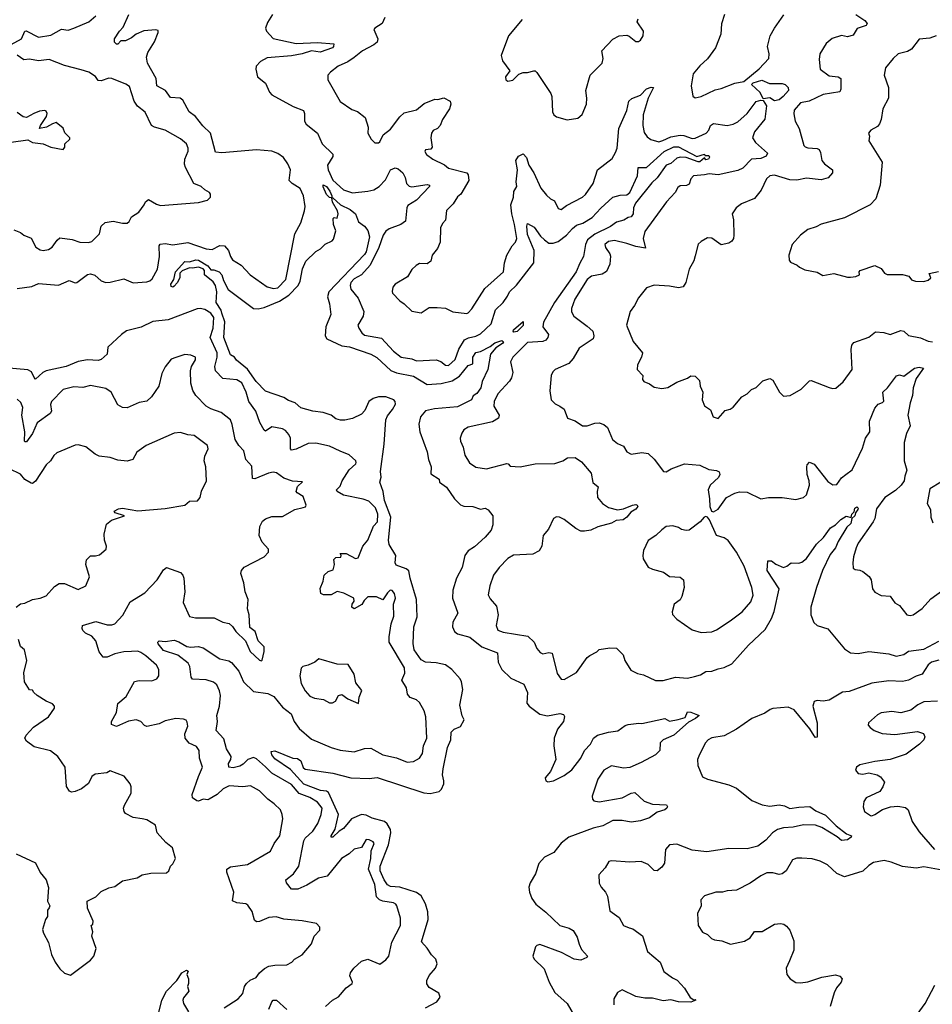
# Model space of a CAD drawing. Extents: x 2199565 to 2323334, y 894172 to 1018966.
# Tile 206 of 256: x 2258900 to 2264891, y 965359 to 971820. Entities that reach past the tile are written whole.
import ezdxf

# ---------------------------------------------------------------- set-up
doc = ezdxf.new("R2010")
doc.units = 0

msp = doc.modelspace()

# ---------------------------------------------------------------- linework, layer by layer
at = {"layer": '0CON10XD'}
for points in [[(2258884.7, 970055.3), (2258980.8, 970069.2), (2259025, 970087.9), (2259155, 970078.5), (2259225, 970108), (2259265, 970094.2), (2259275, 970096), (2259345, 970147.1), (2259365, 970153.2), (2259394.6, 970144.6), (2259435, 970105.5), (2259465, 970096.4), (2259495, 970096.7), (2259585, 970119.2), (2259645, 970093.1), (2259735, 970100.4), (2259755, 970106.7), (2259770.2, 970119.8), (2259805, 970184), (2259818.8, 970265), (2259815.7, 970335), (2259822.6, 970347.4), (2259855, 970352.3), (2259905, 970342.7), (2260005, 970356.9), (2260125, 970316.3), (2260163.1, 970313.1), (2260215, 970337.5), (2260245.4, 970335.4), (2260271.5, 970305), (2260283.3, 970265), (2260297.1, 970245), (2260355, 970210), (2260412.5, 970145), (2260525, 970067.3), (2260566.4, 970056.4), (2260595, 970060.2), (2260647.1, 970115), (2260707.7, 970415), (2260745, 970488), (2260770.5, 970565), (2260774.4, 970595), (2260764.5, 970665), (2260742.5, 970712.5), (2260688.9, 970745), (2260670.4, 970765), (2260677.2, 970835), (2260660.6, 970875), (2260631.2, 970915), (2260595, 970941.1), (2260555, 970957.2), (2260455, 970966.3), (2260227.2, 970947.2), (2260185, 970951.2), (2260153.1, 971075), (2260103.3, 971123.3), (2260053.8, 971185), (2260012.1, 971215), (2259971.9, 971291.9), (2259954.2, 971304.2), (2259890.5, 971310.5), (2259858.6, 971355), (2259801.4, 971385), (2259795.4, 971435), (2259740.2, 971535), (2259733.8, 971575), (2259741.8, 971605), (2259785.2, 971675), (2259810, 971735), (2259808.8, 971748.8), (2259795, 971754.4), (2259715, 971747.1), (2259665, 971724.6), (2259635, 971700.7), (2259595, 971681.9), (2259565, 971681.2), (2259545, 971660), (2259535, 971658.8), (2259522.7, 971672.7), (2259521.9, 971695), (2259556, 971744), (2259578.9, 971771.1), (2259617.7, 971855)], [(2260559.3, 971855), (2260528, 971802), (2260514.5, 971765), (2260520, 971745), (2260565, 971697.5), (2260716, 971664), (2260855, 971669.6), (2260962.5, 971662.5), (2260961.2, 971645), (2260953.3, 971635), (2260872.2, 971607.8), (2260815, 971616), (2260755, 971596.3), (2260685, 971582.5), (2260525, 971570), (2260482, 971545), (2260452, 971515), (2260450, 971495), (2260462.5, 971445), (2260515, 971402.5), (2260540.5, 971345), (2260555, 971327.1), (2260695, 971250.7), (2260763.6, 971223.6), (2260770.5, 971205), (2260770, 971155), (2260780, 971135), (2260854.5, 971075), (2260885, 971005.5), (2260955, 970938.2), (2260955, 970922.1), (2260920, 970865), (2260925, 970835.7), (2260955, 970767.4), (2261025, 970703), (2261085, 970683.1), (2261185, 970693.8), (2261225, 970704.6), (2261259.4, 970725), (2261301.8, 970768.2), (2261335, 970835.6), (2261365, 970848.9), (2261385, 970841.4), (2261415, 970815.7), (2261431.5, 970785), (2261439.4, 970745), (2261457, 970727), (2261475, 970722.7), (2261575, 970737.5), (2261590, 970735), (2261590, 970725), (2261505.8, 970635), (2261448.9, 970601.1), (2261441.8, 970585), (2261432.8, 970497.2), (2261403.1, 970476.9), (2261325, 970448.1), (2261305, 970431.9), (2261287.1, 970405), (2261258.8, 970325), (2261201.7, 970208.3), (2261145, 970145.3), (2261095, 970119.6), (2261073.3, 970095), (2261070, 970075), (2261075, 970052), (2261123.3, 969993.3), (2261160, 969905), (2261155.6, 969875), (2261120.8, 969815), (2261125.8, 969795), (2261146.7, 969765), (2261165, 969750.9), (2261275, 969729.3), (2261354.4, 969644.4), (2261405, 969605.3), (2261474.7, 969594.7), (2261505, 969580.5), (2261635, 969587.1), (2261665, 969576.4), (2261695, 969552.9), (2261715, 969550.9), (2261759.8, 969590.2), (2261782.8, 969657.2), (2261821.2, 969718.8), (2261846.8, 969733.2), (2261895, 969743.4), (2261925, 969759.3), (2261994.7, 969825), (2262023.1, 969915), (2262074.6, 969965), (2262102.7, 970005), (2262115.4, 970035), (2262161.2, 970078.8), (2262275.4, 970225), (2262278.4, 970305), (2262235, 970410.9), (2262229.5, 970465), (2262235, 970483.1), (2262277.6, 970457.6), (2262320.1, 970400.1), (2262346.5, 970376.5), (2262375, 970354.5), (2262402.8, 970352.8), (2262435.2, 970364.8), (2262490.7, 970405), (2262529.2, 970450.8), (2262555, 970471.6), (2262597.3, 970485), (2262657.9, 970522.1), (2262715.7, 970584.3), (2262795, 970655.4), (2262842, 970668), (2262885, 970671.2), (2262905, 970686.8), (2262955.3, 970795), (2262960.7, 970849.3), (2263015, 970850.5), (2263130, 970955), (2263195, 970984.8), (2263225, 970985.7), (2263345, 970921.5), (2263395, 970936.7), (2263398.3, 970928.3), (2263425, 970928), (2263427.9, 970917.9), (2263422.5, 970905), (2263405, 970900.8), (2263395, 970912.5), (2263365, 970887.5), (2263355, 970887.7), (2263275, 970915.3), (2263235, 970918.6), (2263215, 970911.1), (2263175, 970876.2), (2263145.2, 970864.8), (2263085, 970782.1), (2263051, 970749), (2262943.9, 970615), (2262930, 970585), (2262926.9, 970546.9), (2262915, 970525.7), (2262895, 970522.9), (2262865.2, 970504.8), (2262818.6, 970491.4), (2262778, 970462), (2262675, 970412.7), (2262627.8, 970375), (2262614.8, 970345), (2262601.5, 970265), (2262576.9, 970223.1), (2262554.1, 970165), (2262411.1, 969965), (2262339.5, 969835), (2262334.5, 969805), (2262371.4, 969755), (2262368.1, 969735), (2262353.3, 969716.7), (2262335, 969708.9), (2262235, 969701.8), (2262138.5, 969605), (2262122.7, 969575), (2262138.2, 969505), (2262129.8, 969470.2), (2262115, 969446.9), (2262038.9, 969365), (2262014.6, 969315)], [(2264389.2, 971855), (2264448.9, 971815), (2264464.4, 971795), (2264457.9, 971782.1), (2264397, 971763), (2264371.7, 971718.3), (2264335, 971708.1), (2264295, 971715.4), (2264233.3, 971696.7), (2264195.3, 971664.7), (2264152.9, 971597.1), (2264148.3, 971558.3), (2264155.8, 971495), (2264215, 971451.2), (2264274.3, 971444.3), (2264290, 971435), (2264290, 971365), (2264283.4, 971346.6), (2264175, 971328.8), (2264083.8, 971286.2), (2264026.2, 971275), (2263985, 971226.2), (2263981.7, 971201.7), (2263990, 971155), (2264017.1, 971105), (2264048, 970995), (2264056.7, 970985), (2264075, 970978.6), (2264135, 970974.3), (2264148.3, 970968.3), (2264157.8, 970947.8), (2264167.1, 970895), (2264183.9, 970873.9), (2264235.9, 970835.9), (2264235.8, 970814.2), (2264207, 970783), (2264161.7, 970768.3), (2264065, 970780.3), (2264003, 970767), (2263955, 970768.2), (2263855, 970799.4), (2263825, 970795.6), (2263801.9, 970775), (2263768.3, 970701.7), (2263724.4, 970645.6), (2263637.7, 970612.3), (2263603.6, 970586.4), (2263576.7, 970545), (2263585.8, 970505.8), (2263588, 970405), (2263585.8, 970385), (2263575, 970366.2), (2263555, 970352.5), (2263505, 970342.5), (2263445, 970386), (2263415, 970387.5), (2263373.3, 970365), (2263353.3, 970346.7), (2263335, 970270), (2263325, 970236.7), (2263295, 970183.3), (2263273.7, 970096.3), (2263255, 970068), (2263225, 970059.5), (2263165, 970071.5), (2263065, 970077.1), (2263015, 970060.8), (2262961.9, 969995), (2262936.4, 969943.6), (2262908.6, 969905), (2262884.4, 969815), (2262927.2, 969707.2), (2262988, 969635), (2262982.5, 969605), (2262956.2, 969555), (2262953.3, 969525), (2262990, 969485), (2262988.3, 969458.3), (2262997.5, 969445), (2263035, 969430), (2263065, 969408.8), (2263115, 969398.8), (2263155, 969406.2), (2263215, 969441.2), (2263285, 969467.5), (2263305, 969483.3), (2263335, 969481.2), (2263362.3, 969452.3), (2263367.5, 969415), (2263384, 969375), (2263380.8, 969325), (2263396.1, 969286.1), (2263435, 969260), (2263452.5, 969215), (2263485, 969202.5), (2263532.5, 969255), (2263565, 969263.3), (2263585, 969276.7), (2263640, 969345), (2263675, 969363.8), (2263705, 969393.8), (2263735, 969405.8), (2263779.1, 969450.9), (2263825, 969465.8), (2263845, 969453.8), (2263888.8, 969375), (2263915, 969350), (2263957.5, 969355), (2264031.2, 969395), (2264085, 969450), (2264095, 969453.3), (2264215, 969406.2), (2264235, 969400), (2264257.7, 969402.3), (2264306.4, 969443.6), (2264364.3, 969525), (2264358.9, 969655), (2264363.5, 969685), (2264375, 969702), (2264475, 969736.2), (2264518.8, 969771.2), (2264572.7, 969767.3), (2264615, 969754.4), (2264685, 969781.4)], [(2263526.9, 971855), (2263507, 971793), (2263502.5, 971725), (2263468.6, 971635), (2263416, 971564), (2263365, 971517.1), (2263320.8, 971465), (2263308.8, 971385), (2263318.3, 971318.3), (2263335, 971307.5), (2263375, 971316.2), (2263465, 971360.8), (2263505, 971368), (2263595, 971404), (2263655, 971413.6), (2263755, 971498.1), (2263817.9, 971565), (2263820.8, 971595), (2263809.6, 971645), (2263827.5, 971715), (2263854.5, 971765), (2263917.5, 971852.5)], [(2258820.8, 971645), (2258911.8, 971695), (2258935, 971744), (2258942.2, 971747.8), (2259025, 971706.1), (2259105, 971719.5), (2259175, 971757.1), (2259217.9, 971752.1), (2259255, 971764.2), (2259353.4, 971806.6), (2259400, 971845)], [(2261297.5, 971835), (2261280.6, 971795), (2261231.4, 971765), (2261225.6, 971755), (2261250.9, 971695), (2261247.3, 971672.7), (2261225.9, 971654.1), (2261151.4, 971615), (2261095, 971571.4), (2261055, 971543.1), (2260991.2, 971515), (2260940, 971475), (2260923.8, 971455), (2260923.8, 971425), (2261003.4, 971283.4), (2261080.5, 971230.5), (2261118.7, 971218.7), (2261168.6, 971178.6), (2261188.8, 971115), (2261186.7, 971075), (2261207.5, 971035), (2261231.7, 971011.7), (2261255, 971011.9), (2261265, 971018), (2261286.5, 971063.5), (2261335, 971101.4), (2261395, 971182.9), (2261425, 971208.5), (2261505, 971228.9), (2261555, 971270.4), (2261625, 971297.5), (2261645, 971296), (2261685, 971307.8), (2261726, 971285), (2261730, 971265), (2261721.9, 971235), (2261676, 971165), (2261660.8, 971125), (2261643.6, 971106.4), (2261615, 971092.5), (2261603.3, 971075), (2261600, 971045), (2261607.3, 970982.7), (2261600, 970970), (2261564, 970965), (2261559.2, 970955), (2261571.2, 970935), (2261612.5, 970905), (2261688.2, 970868.2), (2261715, 970846.5), (2261836, 970815), (2261845, 970802.5), (2261848.1, 970765), (2261795.6, 970675), (2261775, 970658.1), (2261745, 970611.2), (2261702.3, 970567.7), (2261696, 970505), (2261675, 970483.3), (2261662.2, 970455), (2261660.7, 970359.3), (2261642.1, 970317.9), (2261607.1, 970275), (2261600, 970235), (2261575, 970218.9), (2261525, 970220), (2261502.7, 970207.3), (2261475, 970180), (2261446.9, 970133.1), (2261364.2, 970085), (2261350, 970065), (2261346.1, 970036.1), (2261346.7, 970025), (2261395, 969976.2), (2261425, 969955.8), (2261475, 969907.5), (2261535, 969895.6), (2261589.5, 969930.5), (2261641.2, 969931.2), (2261695, 969926), (2261742.8, 969902.8), (2261835, 969892.5), (2261845, 969896.7), (2261867.6, 969922.4), (2261954.4, 970055), (2262076.4, 970165), (2262082, 970225), (2262098.5, 970275), (2262133.9, 970336.1), (2262155, 970359.2), (2262164.5, 970385), (2262149.6, 970475), (2262130.8, 970545), (2262124, 970605), (2262142.2, 970655), (2262145, 970692.5), (2262163.5, 970725), (2262160.3, 970755), (2262167.3, 970835), (2262157.8, 970895), (2262175, 970924), (2262205, 970940), (2262227.1, 970915), (2262242.2, 970865), (2262276.2, 970815), (2262321.1, 970715), (2262359.1, 970669.1), (2262385, 970644.2), (2262411.4, 970631.4), (2262435, 970581.2), (2262454.1, 970574.1), (2262489.1, 970600.9), (2262594.2, 970655), (2262615, 970673.1), (2262664.5, 970745), (2262693.1, 970835), (2262789.8, 970910.2), (2262812.4, 970947.6), (2262822.3, 970977.7), (2262832.5, 971105), (2262886.2, 971225), (2262898.9, 971285), (2262917.8, 971302.2), (2262975, 971325.6), (2263015, 971366.4), (2263045, 971377.3), (2263061.2, 971375), (2263025.5, 971305), (2262993.7, 971196.3), (2262991.9, 971125), (2263000.7, 971080.7), (2263020.3, 971050.3), (2263043.5, 971033.5), (2263095, 971019.6), (2263123.2, 971026.8), (2263175, 971050.8), (2263235, 971062.9), (2263260.7, 971060.7), (2263315, 971040.6), (2263335, 971043.1), (2263406.5, 971075), (2263424.5, 971095), (2263435.5, 971125), (2263455, 971139.6), (2263545, 971125.3), (2263585, 971133.4), (2263615, 971150), (2263675, 971203.8), (2263735, 971282.4), (2263765, 971291.9), (2263780.5, 971290.5), (2263802, 971255), (2263792.2, 971167.8), (2263723.2, 971085), (2263710.8, 971045), (2263730, 971015), (2263809.2, 970945), (2263801.4, 970925), (2263765, 970909), (2263704.3, 970905), (2263647.5, 970845), (2263615, 970830), (2263485, 970801.5), (2263427.5, 970807.5), (2263395, 970802), (2263323.8, 970795), (2263307.1, 970775), (2263295, 970740), (2263278.1, 970731.9), (2263235, 970730), (2263220.9, 970719.1), (2263202.5, 970685), (2263145.3, 970624.7), (2263005, 970429.4), (2262994.1, 970385), (2263009.4, 970320.6), (2262945, 970331.1), (2262885, 970352.1), (2262805, 970370), (2262766.7, 970365), (2262742.5, 970345), (2262746, 970325), (2262774.5, 970284.5), (2262778.7, 970268.7), (2262773.3, 970215), (2262753.4, 970166.6), (2262725, 970149.5), (2262655, 970137.7), (2262626.5, 970115), (2262545.4, 969985), (2262522.5, 969925), (2262522, 969902), (2262537.1, 969875), (2262625, 969808.9), (2262661.9, 969775), (2262668.6, 969745), (2262666, 969725), (2262572, 969665), (2262534, 969596), (2262505, 969564.5), (2262416.2, 969523.8), (2262400.3, 969509.7), (2262390, 969485), (2262380, 969385), (2262388.8, 969325), (2262415, 969299.2), (2262446.7, 969285), (2262473.9, 969263.9), (2262496.7, 969205), (2262547.9, 969187.9), (2262595, 969154.2), (2262625, 969154.3), (2262675, 969173.1), (2262705, 969174.3), (2262735, 969164), (2262758, 969145), (2262791.2, 969065), (2262825, 969040), (2262865, 969022.5), (2262885, 968983.3), (2262915, 968968.8), (2262985, 968980), (2263025, 968972.5), (2263065.3, 968935.3), (2263127.5, 968855), (2263145, 968852), (2263177.3, 968872.7), (2263264.1, 968905.9)], [(2262197.9, 971822.1), (2262110, 971715), (2262060, 971585), (2262069.3, 971549.3), (2262117.5, 971485), (2262090, 971445), (2262092.5, 971425), (2262105, 971417.5), (2262137, 971423), (2262177, 971463), (2262205, 971473.3), (2262235, 971473.8), (2262275, 971484), (2262285, 971483.8), (2262294.2, 971474.2), (2262388, 971335), (2262394.2, 971315), (2262398, 971215), (2262406.1, 971196.1), (2262425, 971183.3), (2262495, 971162.5), (2262565, 971173.8), (2262592.7, 971197.3), (2262621.2, 971265), (2262624.2, 971305), (2262617.1, 971355), (2262644.3, 971455), (2262723.5, 971535), (2262730, 971565), (2262721.9, 971615), (2262795, 971691.4), (2262835, 971714.2), (2262885, 971718.8), (2262902.3, 971712.3), (2262945, 971678), (2262962.7, 971677.3), (2262975, 971686), (2262992.5, 971715), (2262996, 971745), (2262953.3, 971805), (2262961.2, 971825)], [(2264916.9, 971713.1), (2264875, 971697.8), (2264805, 971692), (2264755, 971626.7), (2264727.8, 971612.2), (2264668, 971595), (2264635, 971566), (2264584.2, 971505), (2264574.2, 971455), (2264604, 971375), (2264603.3, 971305), (2264565.9, 971234.1), (2264555.8, 971165), (2264545, 971136.7), (2264530.5, 971119.5), (2264487.5, 971095), (2264473.3, 971075), (2264478, 971055), (2264474.1, 971024.1), (2264561.4, 970885), (2264548.1, 970735), (2264520.8, 970645), (2264484.2, 970605.8), (2264315, 970520.8), (2264161.2, 970478.8), (2264129.7, 970460.3), (2264075, 970443.8), (2264026, 970405), (2263972, 970345), (2263949.2, 970275), (2263951.2, 970241.2), (2263959.5, 970229.5), (2264005, 970210), (2264020, 970195), (2264055, 970177.5), (2264135, 970163.3), (2264171.7, 970141.7), (2264245, 970153.8), (2264335, 970131.2), (2264355, 970131.2), (2264390, 970135), (2264412.5, 970145), (2264410, 970165), (2264417.5, 970175), (2264515, 970206.2), (2264555, 970187.5), (2264577, 970157), (2264595, 970147.5), (2264695, 970147.5), (2264737, 970137), (2264753.9, 970113.9), (2264780, 970105), (2264835, 970101.2), (2264865, 970110), (2264882.5, 970125), (2264870, 970155), (2264932.3, 970167.7)], [(2258861.7, 970441.7), (2258905, 970423.8), (2258926.7, 970405), (2258975.7, 970385.7), (2259007.3, 970327.3), (2259035, 970310), (2259055, 970306.5), (2259088.8, 970311.2), (2259113.4, 970326.6), (2259145.7, 970374.3), (2259165, 970389.2), (2259245, 970378.1), (2259295, 970360), (2259352.7, 970357.3), (2259375, 970364), (2259423.3, 970415), (2259436.2, 970465), (2259461.2, 970488.8), (2259515, 970498), (2259575, 970485.8), (2259605, 970485.8), (2259619.2, 970495), (2259635, 970525.8), (2259682.6, 970557.4), (2259717.1, 970605), (2259725.8, 970624.2), (2259745, 970640), (2259798.8, 970608.8), (2259825, 970600.8), (2260075, 970620), (2260132.5, 970635), (2260152.5, 970655), (2260152.5, 970675), (2260146.4, 970686.4), (2260115, 970702.5), (2260092.5, 970725), (2260044.2, 970744.2), (2259989.1, 970849.1), (2259982.8, 970872.8), (2259984.4, 970905), (2260006.8, 970956.8), (2260006.6, 970976.6), (2259994.5, 971004.5), (2259955, 971037.5), (2259855, 971095.6), (2259784.5, 971114.5), (2259766.5, 971126.5), (2259725, 971213.8), (2259673.1, 971253.1), (2259651.9, 971285), (2259621.2, 971381.2), (2259596.8, 971396.8), (2259504.3, 971434.3), (2259485, 971436.9), (2259435, 971418.6), (2259415, 971420), (2259398.3, 971448.3), (2259355, 971475.7), (2259305, 971491.4), (2259195, 971518.9), (2259095, 971559.3), (2259025, 971549.2), (2258965, 971560), (2258927.1, 971557.1), (2258885, 971586.7)], [(2263855, 971288.6), (2263825, 971306.2), (2263780.7, 971300.7), (2263761.2, 971341.2), (2263705.3, 971395), (2263715.6, 971405), (2263772.3, 971422.3), (2263822.3, 971402.3), (2263905, 971402), (2263925, 971394.2), (2263945.5, 971375), (2263947.1, 971355), (2263913.1, 971315), (2263885, 971293.3), (2263855, 971288.6)], [(2258845, 971017.1), (2258955, 971032.5), (2258983.9, 971013.9), (2259055, 971005.7), (2259105, 970983.3), (2259185, 970967.5), (2259197, 970983), (2259197.5, 971005), (2259230, 971035), (2259230, 971045), (2259197.5, 971077.5), (2259185, 971107.5), (2259140, 971145), (2259115, 971137.5), (2259075.8, 971114.2), (2259030, 971105), (2259036.2, 971125), (2259076.9, 971185), (2259081.4, 971205), (2259075, 971218.8), (2259065, 971224), (2259031.2, 971218.8), (2258992.5, 971205), (2258945, 971178), (2258922.3, 971182.3), (2258885, 971210)], [(2260950, 970650), (2260945, 970650), (2260933.3, 970653.3), (2260913.9, 970673.9), (2260892.7, 970722.7), (2260893.6, 970736.4), (2260913.8, 970725), (2260935.4, 970695), (2260950, 970665), (2260950, 970650)], [(2261565, 965335.6), (2261638, 965375), (2261660, 965405), (2261651.7, 965431.7), (2261589.5, 965469.5), (2261572.3, 965492.3), (2261573.8, 965515), (2261587.5, 965547.5), (2261630, 965595), (2261641.2, 965625), (2261632, 965655), (2261603, 965683), (2261575, 965727.1), (2261538.5, 965768.5), (2261581.7, 965915), (2261580.5, 965965), (2261565, 966018.6), (2261535, 966071.1), (2261505, 966093.1), (2261395, 966127.5), (2261335, 966132.5), (2261315, 966142), (2261292.1, 966175), (2261265.9, 966235), (2261265.8, 966265.8), (2261321.9, 966405), (2261337.5, 966485), (2261334.6, 966505), (2261313, 966543), (2261295, 966558.5), (2261215, 966579.8), (2261175, 966599.2), (2261145, 966604), (2261079.6, 966575), (2261025, 966512), (2260998.1, 966495), (2260955, 966455.8), (2260944.3, 966455), (2260944.5, 966465), (2260972.3, 966507.7), (2260993.8, 966605), (2260928.1, 966748.1), (2260915, 966757.5), (2260875, 966762.7), (2260765, 966802.3), (2260678.9, 966898.9), (2260575, 966970), (2260555.8, 966995), (2260552.3, 967017.7), (2260575, 967022), (2260694.2, 966974.2), (2260725, 966972.2), (2260745, 966955.7), (2260762.1, 966912.1), (2260775, 966902.1), (2260955, 966874.7), (2261075, 966844.8), (2261195, 966840.6), (2261246.6, 966846.6), (2261554.5, 966745.5), (2261595, 966741.1), (2261655, 966755.6), (2261670.2, 966769.8), (2261683.9, 966806.1), (2261685.4, 966825), (2261675.4, 966865), (2261679.7, 966905), (2261707.7, 967045), (2261730.6, 967095), (2261733.1, 967145), (2261752, 967165), (2261795, 967181.2), (2261818, 967225), (2261805, 967252.5), (2261788.9, 967321.1), (2261808.6, 967425), (2261801.1, 967475), (2261791.1, 967495), (2261736.9, 967556.9), (2261695, 967585.5), (2261635, 967599.2), (2261565, 967604), (2261535, 967619.1), (2261489.4, 967685), (2261483.4, 967726.6), (2261488.1, 967835), (2261509.2, 967900.8), (2261506, 968015), (2261463.1, 968155), (2261454.1, 968204.1), (2261437.3, 968217.3), (2261371.1, 968241.1), (2261365.4, 968255), (2261369.1, 968305), (2261325.6, 968375.6), (2261322.5, 968405), (2261336.9, 968555), (2261295, 968665.5), (2261285.8, 968725), (2261264.2, 968785), (2261272.5, 968817.5), (2261269, 968855), (2261292.6, 969035), (2261304.5, 969194.5), (2261315, 969220.3), (2261347.1, 969262.9), (2261366.9, 969296.9), (2261365.4, 969315), (2261357.1, 969325), (2261305, 969346.1), (2261255, 969345.8), (2261221.9, 969335), (2261192.7, 969315), (2261166, 969255), (2261145, 969232.3), (2261085, 969203.8), (2261035, 969191.9), (2261007, 969193), (2260975, 969201.4), (2260945, 969225.7), (2260892.6, 969242.6), (2260825, 969251.4), (2260745, 969272.9), (2260708, 969305), (2260665, 969321.5), (2260635, 969340.9), (2260515, 969382.6), (2260451.7, 969445), (2260395.8, 969525.8), (2260323.8, 969585), (2260310, 969605), (2260285, 969621.2), (2260241.1, 969735), (2260246.4, 969836.4), (2260226.9, 969895), (2260223.8, 969913.8), (2260190.6, 969965), (2260194.1, 970035), (2260186.6, 970076.6), (2260169.8, 970099.8), (2260114.2, 970145), (2260113.3, 970175), (2260105, 970186.2), (2260075, 970195.7), (2260035, 970188.6), (2260015, 970191.4), (2259968.1, 970171.9), (2259952.7, 970157.3), (2259952.7, 970125), (2259935, 970092.5), (2259915, 970070.6), (2259905, 970065.7), (2259895, 970070), (2259892.9, 970085), (2259912.2, 970115), (2259922.9, 970165), (2259985, 970234), (2260015, 970231.4), (2260056, 970244), (2260075, 970242.2), (2260136.5, 970205), (2260155, 970177.5), (2260175, 970178.6), (2260210, 970165), (2260228.2, 970145), (2260237.9, 970107.9), (2260268.6, 970048.6), (2260435, 969924.2), (2260465, 969922.2), (2260505, 969930.9), (2260605, 969973.1), (2260667.2, 970012.8), (2260729.3, 970075), (2260741.4, 970105), (2260756.9, 970185), (2260779.4, 970235), (2260845, 970299.2), (2260875, 970315.8), (2260905, 970346.2), (2260951.2, 970368.8), (2260960, 970380), (2260976, 970435), (2260961.4, 970475), (2260957.5, 970515), (2260965, 970522.5), (2260985, 970517.5), (2260990, 970545), (2260987.5, 970565), (2260953.6, 970623.6), (2260950, 970650), (2260955, 970650), (2261005.8, 970605.8), (2261068.8, 970575), (2261105.5, 970545.5), (2261124.4, 970494.4), (2261165, 970466), (2261185, 970437.5), (2261196.1, 970395), (2261175, 970296.2), (2261165, 970279.4), (2260929.5, 970035), (2260921.7, 970001.7), (2260934.4, 969954.4), (2260942.5, 969885), (2260910, 969805), (2260906.7, 969745), (2260915.8, 969725), (2261015, 969678.8), (2261065, 969673.4), (2261205, 969624.6), (2261245, 969602.3), (2261337.6, 969517.6), (2261375, 969503), (2261485, 969481.5), (2261575, 969426.6), (2261667.3, 969432.7), (2261740.4, 969449.6), (2261788.3, 969481.7), (2261845, 969551.2), (2261875, 969562.5), (2261876, 969605), (2261895, 969636.2), (2261925, 969643.3), (2261988.8, 969675), (2262019.5, 969700.5), (2262065, 969715.7), (2262075.6, 969705.6), (2262070, 969695), (2262025, 969666.9), (2261991.4, 969625), (2261973.3, 969525), (2261936.2, 969445), (2261926.7, 969405), (2261902, 969368), (2261877.6, 969352.4), (2261865.4, 969325), (2261775, 969279.4), (2261623.6, 969266.4), (2261565, 969253.9), (2261532.3, 969215), (2261521.2, 969165), (2261526.5, 969116.5), (2261575.6, 968985), (2261584.4, 968935), (2261602.2, 968885), (2261600, 968840), (2261653.3, 968805), (2261656.7, 968785), (2261702.4, 968752.4), (2261754.8, 968674.8), (2261795, 968635.6), (2261815, 968627.8), (2261875, 968625.7), (2261925, 968608.6), (2261955, 968614.2), (2261975, 968604.4), (2262006.2, 968565), (2262006.2, 968505), (2261995, 968470), (2261956, 968424), (2261885, 968361.5), (2261844.3, 968335), (2261821.8, 968305), (2261806.1, 968225), (2261767.9, 968155), (2261742.9, 968077.1), (2261740.9, 968025), (2261776.9, 967925), (2261743.9, 967866.1), (2261740.5, 967835), (2261755.4, 967805.4), (2261775, 967790.5), (2261855, 967768), (2261935, 967704.2), (2262037.5, 967665), (2262042.3, 967605), (2262065, 967555.4), (2262125, 967498.7), (2262210, 967460), (2262234.6, 967405), (2262229.3, 967335), (2262244.6, 967315), (2262315, 967262.9), (2262365, 967252.1), (2262447.1, 967267.1), (2262469.7, 967259.7), (2262477.7, 967247.7), (2262470, 967215), (2262431.2, 967165), (2262408.2, 967105), (2262406.9, 967055), (2262420, 966965), (2262383.8, 966886.2), (2262350, 966845), (2262354.4, 966824.4), (2262367.7, 966817.7), (2262405, 966825.7), (2262475, 966859.4), (2262525, 966898.1), (2262583.1, 966975), (2262608.4, 967025), (2262648.3, 967065), (2262667, 967105), (2262694.4, 967125.6), (2262765, 967145.5), (2262826.1, 967153.9), (2262875, 967188.1), (2262894.2, 967194.2), (2262965, 967203.8), (2262985, 967201.2), (2263135, 967234), (2263166, 967216), (2263223.2, 967226.8), (2263269.4, 967240.6), (2263285, 967277.5), (2263305, 967276.2), (2263360, 967255), (2263337.5, 967235), (2263289.8, 967210.2), (2263195, 967124.6), (2263125, 967094.3), (2263105.6, 967074.4), (2263102, 967025), (2263074, 966995), (2262980.8, 966945), (2262905, 966912.9), (2262865, 966909.2), (2262785, 966922.8), (2262735.5, 966895), (2262694.7, 966835.3), (2262659.1, 966725), (2262660.6, 966705), (2262669.2, 966695), (2262705, 966688.5), (2262855, 966713.6), (2262915, 966744), (2262937.7, 966747.7), (2263000.8, 966690.8), (2263055, 966671.2), (2263147, 966667), (2263153.3, 966655), (2263148.8, 966645)], [(2261005, 968988.6), (2260935, 969020.9), (2260845, 969040.4), (2260795, 969038.5), (2260715, 969002), (2260685, 968996), (2260677.5, 969005), (2260679.1, 969075), (2260668, 969098), (2260644.3, 969125), (2260624.7, 969134.7), (2260555, 969149.2), (2260515, 969120.8), (2260505, 969126.2), (2260477.6, 969177.6), (2260450.8, 969250.8), (2260404.5, 969315), (2260388.2, 969375), (2260357.8, 969437.8), (2260325, 969457.7), (2260233.3, 969465), (2260185.5, 969515), (2260180.8, 969545), (2260195.7, 969605), (2260195.7, 969635), (2260151.4, 969735), (2260169.8, 969795), (2260174.7, 969865), (2260155, 969893.9), (2260115, 969917.9), (2260085.3, 969925.3), (2260065, 969921.8), (2259875, 969850.5), (2259775, 969840), (2259697, 969803), (2259601.7, 969778.3), (2259568.8, 969755), (2259479.8, 969670.2), (2259474.2, 969625), (2259435, 969590.6), (2259414.6, 969584.6), (2259345, 969587.5), (2259285, 969577.1), (2259205, 969544.2), (2259074.8, 969515.2), (2259052.5, 969505), (2259005, 969462), (2258995, 969471.2), (2258978.6, 969508.6), (2258955, 969522.3), (2258805, 969535.4)], [(2262145, 969768.8), (2262140, 969775), (2262143.1, 969785), (2262205, 969840), (2262205, 969814), (2262165, 969774.6), (2262145, 969768.8)], [(2264685, 969781.4), (2264705, 969775.8), (2264735, 969747.5), (2264812.7, 969732.7), (2264865, 969710), (2264893, 969707)], [(2259634.5, 967674.5), (2259585, 967671.5), (2259525, 967658.2), (2259475, 967636.4), (2259447.5, 967637.5), (2259421.2, 967671.2), (2259399.4, 967745), (2259375, 967774.3), (2259332.5, 967795), (2259315, 967812.5), (2259310, 967825), (2259313.3, 967845), (2259400.2, 967869.8), (2259475, 967848.1), (2259505, 967848.6), (2259525, 967855.6), (2259578.3, 967911.7), (2259625, 968000), (2259721.2, 968058.8), (2259802, 968145), (2259845, 968209.2), (2259865, 968224.2), (2259955, 968193.1), (2259971.1, 968175), (2259977.8, 968155), (2259985.3, 968065), (2259973.8, 967995), (2260014.1, 967904.1), (2260055, 967894.4), (2260176.7, 967895), (2260235, 967866.2), (2260275, 967857.1), (2260298.3, 967838.3), (2260320, 967805), (2260382.2, 967745), (2260414.1, 967674.1), (2260475, 967616.7), (2260487.5, 967612.5), (2260493, 967617), (2260505.6, 967675), (2260505.6, 967705), (2260465, 967743.8), (2260445.4, 967805.4), (2260412, 967832), (2260407.1, 967915), (2260396, 967955), (2260399.4, 968015), (2260380.5, 968065), (2260371.5, 968125), (2260351.1, 968185), (2260356.5, 968205), (2260373, 968227), (2260506.2, 968295), (2260533.8, 968325), (2260533.8, 968345), (2260492, 968392), (2260473.3, 968435), (2260477.1, 968495), (2260495, 968529.2), (2260515, 968545.6), (2260555, 968560.6), (2260625, 968559.4), (2260706.2, 968606.2), (2260761.7, 968618.3), (2260775.8, 968624.2), (2260781.2, 968635), (2260762.2, 968692.2), (2260721.2, 968715), (2260716, 968725), (2260724.2, 968755.8), (2260756.4, 968786.4), (2260691.2, 968791.2), (2260635, 968810.8), (2260585.8, 968845.8), (2260565, 968850.8), (2260534, 968845), (2260445, 968806.9), (2260428.3, 968808.3), (2260425, 968890), (2260385, 968934), (2260371.5, 968991.5), (2260339.4, 969025), (2260314.6, 969065), (2260295.7, 969164.3), (2260284, 969194), (2260222.5, 969242.5), (2260155, 969267.3), (2260124.7, 969284.7), (2260057.5, 969355), (2260036.4, 969386.4), (2260023.1, 969435), (2260021.4, 969515), (2260029.2, 969545), (2260055, 969587.5), (2260053.8, 969605), (2260025, 969619.2), (2259985, 969622), (2259925, 969603.3), (2259895, 969593.3), (2259855, 969542.5), (2259832.7, 969497.3), (2259812.9, 969415), (2259766, 969345), (2259735, 969317.5), (2259685, 969308.1), (2259605, 969271.9), (2259575, 969274.2), (2259545, 969292.5), (2259500.8, 969375), (2259465, 969399.2), (2259365, 969420), (2259315, 969407.5), (2259255, 969410), (2259186.8, 969393.2), (2259108.6, 969315), (2259102.2, 969295), (2259108.3, 969251.7), (2259100.8, 969235), (2259015.5, 969175), (2258985.2, 969104.8), (2258945, 969050.8), (2258935, 969050), (2258933.1, 969055), (2258935.3, 969115), (2258914.2, 969225), (2258920.3, 969275), (2258908.9, 969308.9), (2258885, 969330.5)], [(2263264.1, 968905.9), (2263365, 968896.9), (2263425, 968869.1), (2263475, 968862.2), (2263492.1, 968852.1), (2263495.8, 968835), (2263487.1, 968815), (2263432, 968765), (2263418.8, 968735), (2263429.2, 968675), (2263430, 968625), (2263442.5, 968595), (2263455, 968590), (2263485, 968607.5), (2263541.2, 968685), (2263595, 968712.5), (2263625, 968720.8), (2263675, 968719.4), (2263765, 968676.5), (2263815, 968685.6), (2263905, 968684.2), (2263995, 968671.4), (2264045.9, 968684.1), (2264065, 968702.5), (2264084.5, 968765), (2264083, 968793), (2264070, 968835), (2264067.5, 968885), (2264070.3, 968899.7), (2264085, 968916), (2264115, 968904), (2264205, 968790), (2264237.9, 968767.9), (2264265, 968769.4), (2264295, 968814.3), (2264323.8, 968836.2), (2264365, 968866), (2264432.4, 969007.6), (2264453.5, 969075), (2264480.6, 969115), (2264479.5, 969185), (2264515, 969270), (2264535, 969296.7), (2264565, 969308.8), (2264572.5, 969317.5), (2264565.6, 969375), (2264596.7, 969405), (2264657.1, 969482.9), (2264675, 969490), (2264705, 969480.8), (2264775, 969533.4), (2264805, 969538.8), (2264833.6, 969533.6), (2264784.7, 969465), (2264764.6, 969404.6), (2264761.1, 969355), (2264745.4, 969305), (2264731.5, 969225), (2264745.6, 969155), (2264720.8, 969105), (2264706.5, 969045), (2264706.7, 968925), (2264724.6, 968865), (2264710.8, 968825), (2264705.7, 968795), (2264686, 968765), (2264648.8, 968731.2), (2264579.2, 968685), (2264525, 968610), (2264513.6, 968546.4), (2264503.1, 968525), (2264405, 968383.8), (2264391.4, 968355), (2264374.2, 968295), (2264368.8, 968255), (2264371.7, 968221.7), (2264385, 968212.5), (2264415, 968208.8), (2264435, 968198.8), (2264475.9, 968165.9), (2264488.8, 968145), (2264498.8, 968085), (2264514.2, 968064.2), (2264555, 968042), (2264615, 968036.7), (2264644.3, 967994.3), (2264675.7, 967975.7), (2264723.3, 967915), (2264745, 967910), (2264766.2, 967915), (2264825, 967955.7), (2264881.1, 968018.9), (2264975, 968087.1)], [(2262014.6, 969315), (2262013.5, 969285), (2262046.9, 969225), (2262044, 969205), (2262005, 969181.1), (2261845, 969145.8), (2261815, 969128.8), (2261802.7, 969107.3), (2261792.5, 969075), (2261794.2, 969055), (2261811.4, 969015), (2261821.8, 968961.8), (2261852.5, 968912.5), (2261894.6, 968884.6), (2261965, 968872.8), (2262097.5, 968907.5), (2262106.2, 968906.2), (2262120.7, 968890.7), (2262185, 968885.6), (2262285, 968905.3), (2262413, 968907), (2262465, 968924.4), (2262495.8, 968944.2), (2262547.3, 968947.3), (2262588.9, 968918.9), (2262650.8, 968845), (2262663, 968783), (2262696.7, 968755), (2262690.5, 968725), (2262693.6, 968685), (2262726.5, 968645), (2262765, 968618.5), (2262824.1, 968604.1), (2262865, 968609.3), (2262922.5, 968635), (2262945, 968637.7), (2262953.8, 968635), (2262957.8, 968625), (2262945, 968607.5), (2262912.2, 968587.8), (2262885.4, 968555), (2262862.3, 968537.7), (2262816.1, 968533.9), (2262785, 968517.1), (2262695, 968491.2), (2262650.5, 968469.5), (2262607.3, 968462.7), (2262585, 968464.2), (2262550.7, 968480.7), (2262475, 968540), (2262445, 968556.2), (2262425, 968556.7), (2262405, 968546.7), (2262372.3, 968477.7), (2262336.2, 968435), (2262328.2, 968365), (2262310.8, 968335), (2262268, 968312), (2262143.1, 968306.9), (2262105, 968284), (2262048, 968225), (2262010.8, 968175), (2261987.5, 968105), (2261976, 968045), (2261988.7, 968018.7), (2262031.5, 967971.5), (2262042.2, 967915), (2262029.2, 967845), (2262038.8, 967815), (2262075, 967801.1), (2262235.3, 967775.3), (2262277.5, 967735), (2262295, 967693.3), (2262317, 967667), (2262335, 967658), (2262375, 967666.7), (2262395, 967662.5), (2262429.5, 967529.5), (2262455, 967493.3), (2262475, 967490), (2262555, 967536), (2262625, 967633.8), (2262642.7, 967647.3), (2262688.8, 967671.2), (2262705, 967686.2), (2262775, 967698.8), (2262817.5, 967695), (2262862.5, 967652.5), (2262872.9, 967615), (2262912, 967552), (2262955, 967529.2), (2262995, 967521.2), (2263075, 967484.2), (2263125, 967482.9), (2263205, 967505.8), (2263285, 967500), (2263329.4, 967510.6), (2263369.7, 967520.3), (2263405, 967542), (2263445, 967544.3), (2263485, 967560.6), (2263525, 967568.1), (2263575, 967593.3), (2263684.3, 967715), (2263795, 967819.2), (2263835, 967890.8), (2263852.8, 967937.2), (2263885.6, 968085), (2263806.5, 968205), (2263811.7, 968268.3), (2263835, 968270), (2263865, 968246), (2263915, 968226), (2263937, 968233), (2263965, 968256), (2264015, 968254), (2264035, 968260), (2264065, 968284.6), (2264131.7, 968378.3), (2264177.4, 968422.6), (2264222.5, 968485), (2264255, 968504.2), (2264289.8, 968540.2), (2264325, 968561.4), (2264357.5, 968552.5), (2264364, 968575), (2264378.8, 968591.2), (2264382.2, 968615), (2264395, 968622.5), (2264404, 968615), (2264402.9, 968605), (2264386, 968585), (2264382, 968565), (2264362.5, 968547.5), (2264357.1, 968515), (2264331.1, 968488.9), (2264274.2, 968395.8), (2264255.7, 968354.3), (2264220.3, 968309.7), (2264171.1, 968205), (2264130.4, 968095), (2264094.4, 967964.4), (2264092.9, 967915), (2264114.3, 967865), (2264135.5, 967845.5), (2264205, 967822.9), (2264315, 967691.4), (2264355, 967664.5), (2264405, 967660), (2264475, 967674.4), (2264605, 967658.6), (2264655, 967642.7), (2264704.3, 967655), (2264735, 967675.6), (2264835, 967689.6), (2264935, 967742.2)], [(2258877.5, 967965), (2258905, 967986), (2258935, 967990.8), (2258985, 968016), (2259035, 968024), (2259075, 968039.2), (2259129.1, 968100.9), (2259160.7, 968119.3), (2259195, 968120), (2259285, 968080), (2259334.2, 968105.8), (2259358.6, 968165), (2259334.2, 968245), (2259338, 968275), (2259365, 968302), (2259398.3, 968301.7), (2259425, 968308.8), (2259468.8, 968345), (2259471.2, 968365), (2259456.9, 968405), (2259455.6, 968445), (2259470.7, 968509.3), (2259503.4, 968536.6), (2259587.5, 968565), (2259526.2, 968585), (2259521.2, 968595), (2259549.4, 968610.6), (2259575.5, 968615.5), (2259675, 968597.1), (2259855, 968612.5), (2259985, 968634.5), (2260015, 968660.8), (2260066.6, 968663.4), (2260085.6, 968685), (2260094.5, 968725.5), (2260125.8, 968795), (2260121.4, 968885), (2260111.5, 968925), (2260115.7, 968955), (2260136.7, 969005), (2260134.3, 969025), (2260045, 969091.5), (2260005, 969095.6), (2259955, 969111.4), (2259915, 969107.8), (2259730, 969025), (2259668.8, 968981.2), (2259642.5, 968935), (2259605, 968922), (2259545, 968930), (2259495, 968948), (2259422.5, 968955), (2259395, 968969.2), (2259335, 969017.5), (2259285, 969030), (2259265, 969028), (2259145, 968978), (2259125, 968961.2), (2259102, 968925), (2259075, 968898), (2259005, 968792.5), (2258985, 968777.1), (2258975, 968779.4), (2258935, 968803.3), (2258905, 968836.9), (2258832.6, 968872.6)], [(2260908.8, 965345), (2260953.8, 965385), (2260993, 965407), (2261043.6, 965466.4), (2261084, 965495), (2261085.7, 965505), (2261068.6, 965545), (2261071.4, 965565), (2261094.6, 965595.4), (2261145, 965640.8), (2261185, 965654), (2261265, 965622), (2261305, 965651.2), (2261324.3, 965675.7), (2261343.5, 965766.5), (2261399.4, 965875), (2261399.4, 965925), (2261376.5, 966005), (2261368.6, 966015), (2261353.7, 966023.7), (2261285, 966035.3), (2261263.3, 966045), (2261243.6, 966065), (2261231.2, 966145), (2261189.4, 966245), (2261206.4, 966315), (2261207.3, 966365), (2261226.5, 966415), (2261220, 966425), (2261195, 966438.5), (2261175, 966440.6), (2261145, 966387.8), (2261095, 966377.1), (2261063.6, 966346.4), (2261013.4, 966316.6), (2260919.5, 966200.5), (2260862.5, 966187.5), (2260785, 966141.2), (2260725.4, 966114.6), (2260684.6, 966114.6), (2260652, 966155), (2260648, 966175), (2260698.2, 966215), (2260732.7, 966265), (2260765, 966432), (2260775, 966449.4), (2260824.1, 966495.9), (2260857.1, 966545), (2260879.6, 966605), (2260885.4, 966645), (2260855, 966684.5), (2260804.3, 966715), (2260735, 966741.1), (2260685, 966801.7), (2260556.4, 966876.4), (2260515, 966918), (2260455, 966970.5), (2260435, 966978.5), (2260397.1, 966965), (2260367.1, 966935), (2260345, 966922.5), (2260301.4, 966911.4), (2260274, 966915), (2260271.3, 966938.7), (2260285.8, 966965), (2260289.2, 966985), (2260258.6, 967035), (2260240.8, 967100.8), (2260190, 967155), (2260198.1, 967215), (2260194.4, 967255), (2260211.8, 967315), (2260217.6, 967385), (2260212, 967415), (2260193.8, 967455), (2260173.8, 967473.8), (2260125, 967487.6), (2260035, 967492.2), (2260026.1, 967506.1), (2260018.2, 967575), (2260006.9, 967596.9), (2259938.9, 967648.9), (2259845, 967681.1), (2259810, 967725), (2259806.7, 967735), (2259815, 967743.3), (2259855, 967740), (2259915, 967748.1), (2259945, 967738.5), (2259997.4, 967707.4), (2260025, 967702.1), (2260073, 967707), (2260105, 967699.1), (2260215, 967625.3), (2260272.5, 967612.5), (2260291.8, 967601.8), (2260339.7, 967545), (2260370.7, 967475), (2260435, 967412.5), (2260529.4, 967399.4), (2260568.1, 967378.1), (2260625, 967309.5), (2260682.2, 967265), (2260703.3, 967215), (2260735, 967168.6), (2260815, 967098.8), (2260945, 967043.3), (2261005, 967026.5), (2261095, 967014.6), (2261165, 967037.8), (2261205, 967039.5), (2261285, 966995.5), (2261375, 966975.7), (2261445, 966946.9), (2261485, 966952.2), (2261526, 966974), (2261545.4, 967004.6), (2261551.4, 967055), (2261572.5, 967105), (2261566.9, 967245), (2261556.4, 967285), (2261525, 967340), (2261505, 967357.1), (2261463.1, 967373.1), (2261445.8, 967395), (2261440, 967435), (2261408.1, 967485), (2261427.9, 967532.1), (2261425.9, 967565.9), (2261325.5, 967735), (2261325, 967770), (2261338.6, 967855), (2261355.8, 967905), (2261353.8, 967985), (2261366.5, 968025), (2261361.4, 968055), (2261345, 968074), (2261333.2, 968076.8), (2261315, 968060), (2261285, 968014), (2261241.7, 968031.7), (2261186.8, 968033.2), (2261160.8, 968009.2), (2261147.4, 967982.6), (2261095, 967954.2), (2261080, 967965), (2261084, 967985), (2261096.7, 968005), (2261093.6, 968023.6), (2261050, 968045), (2261027.5, 968057.5), (2260985, 968066.7), (2260945, 968046), (2260895, 968045.7), (2260877.5, 968055), (2260873, 968087), (2260892.5, 968135), (2260900, 968175), (2260925, 968198.8), (2260959.2, 968210.8), (2260966.9, 968245), (2260962.3, 968277.7), (2260975, 968290), (2261007.7, 968292.3), (2261010, 968305), (2261003.3, 968316.7), (2261043, 968317), (2261105, 968283.3), (2261121.8, 968288.2), (2261151.9, 968365), (2261185.2, 968404.8), (2261223.8, 968496.2), (2261250, 968525), (2261251.3, 968575), (2261237.1, 968617.1), (2261191.3, 968661.3), (2261155, 968674.7), (2261025, 968698.8), (2260985.5, 968725), (2260980, 968735), (2261005, 968758), (2261016.7, 968795), (2261064, 968866), (2261106.2, 968905), (2261110, 968915), (2261107.5, 968925), (2261063.3, 968965), (2261005, 968988.6)], [(2264947.5, 968785), (2264875, 968741.2), (2264858.1, 968645), (2264880, 968605), (2264882, 968555), (2264895, 968517.5)], [(2263375, 967798), (2263445, 967802.5), (2263475, 967815.8), (2263565, 967875.7), (2263642, 967935), (2263700.2, 967999.8), (2263715.4, 968044.6), (2263707.3, 968095), (2263656.8, 968235), (2263605, 968325.7), (2263552, 968402), (2263525, 968420), (2263474, 968435), (2263428.3, 968538.3), (2263416.4, 968556.4), (2263405, 968560), (2263393.6, 968556.4), (2263366.7, 968525), (2263295, 968471.2), (2263275, 968468), (2263245, 968473.8), (2263225, 968487.5), (2263188.3, 968498.3), (2263145, 968493.3), (2263115, 968473.3), (2263075.6, 968434.4), (2263025, 968403.3), (2262994.3, 968335.7), (2262990, 968305), (2262992.5, 968282.5), (2263027, 968227), (2263055, 968213.8), (2263126.7, 968195), (2263165, 968166.2), (2263235, 968161.2), (2263258.8, 968145), (2263262.5, 968095), (2263246.9, 968035), (2263235, 968012.9), (2263195.7, 967985), (2263184, 967935), (2263186.2, 967916.2), (2263215, 967886.7), (2263315, 967816), (2263375, 967798)], [(2258877, 966347), (2259005, 966288), (2259035, 966223.3), (2259073.3, 966175), (2259090, 966125), (2259083.3, 966035), (2259097.5, 966005), (2259095, 965992.5), (2259083.6, 965976.4), (2259082.5, 965935), (2259070, 965915), (2259050.7, 965850.7), (2259057.5, 965825), (2259088.8, 965765), (2259108.8, 965685), (2259133.8, 965635), (2259165, 965592.5), (2259195, 965562.5), (2259235, 965550), (2259365, 965647.5), (2259386.7, 965675), (2259403.3, 965725), (2259373.8, 965805), (2259380, 965835), (2259370, 965875), (2259380, 965885), (2259382.5, 965905), (2259345, 965990), (2259343.8, 966036.2), (2259400, 966065), (2259435, 966100), (2259485, 966122.5), (2259525, 966131.2), (2259575, 966168.8), (2259672.3, 966187.7), (2259705, 966207.5), (2259760.7, 966219.3), (2259865, 966222.5), (2259880, 966235), (2259890, 966265), (2259905, 966280), (2259922.5, 966315), (2259902.5, 966385), (2259860.7, 966420.7), (2259802.5, 966485), (2259792.5, 966535), (2259735, 966570), (2259705, 966575.6), (2259645, 966584.2), (2259595, 966611.4), (2259585.7, 966625), (2259582.9, 966645), (2259588.1, 966665), (2259633.3, 966745), (2259633.3, 966785), (2259626.7, 966805), (2259586.1, 966856.1), (2259495, 966890), (2259471.7, 966878.3), (2259395, 966870), (2259375, 966853.8), (2259351.4, 966808.6), (2259306.6, 966773.4), (2259265, 966754.2), (2259240.8, 966750.8), (2259228.3, 966758.3), (2259207.7, 966787.7), (2259198, 966915), (2259151.2, 966985), (2259102.2, 967022.2), (2258995, 967048.5), (2258944.2, 967085), (2258934.3, 967105), (2258943.8, 967125), (2258992.2, 967177.8), (2259088.8, 967245), (2259128.3, 967301.7), (2259130, 967315), (2259115, 967331.2), (2259075, 967348.8), (2259016.2, 967386.2), (2258992.5, 967405), (2258985, 967420), (2258965, 967422.5), (2258932.5, 967475), (2258930, 967505), (2258927.5, 967535), (2258947.1, 967615), (2258932.5, 967685), (2258905, 967706.2), (2258892.1, 967752.1)], [(2260243.3, 965335), (2260335, 965394), (2260365, 965430), (2260377.1, 965475), (2260389.2, 965495), (2260413.8, 965516.2), (2260452, 965535), (2260474.6, 965565.4), (2260506.4, 965593.6), (2260535, 965608.1), (2260575.8, 965615.8), (2260655, 965618.1), (2260686.2, 965635), (2260705, 965656), (2260755, 965683.8), (2260816.2, 965755), (2260834.3, 965805.7), (2260870, 965845), (2260870, 965865), (2260848, 965888), (2260755, 965905.7), (2260635, 965917.1), (2260585, 965932), (2260535, 965928.6), (2260475, 965901.9), (2260455, 965900), (2260441.9, 965911.9), (2260427.2, 965967.2), (2260398.7, 966008.7), (2260385, 966017.5), (2260325, 966024.4), (2260297.5, 966037.5), (2260306.9, 966095), (2260260, 966225), (2260260.6, 966245), (2260285, 966261.8), (2260395, 966275.5), (2260546.1, 966363.9), (2260571.4, 966415), (2260608.1, 966465), (2260627.3, 966575), (2260624.4, 966605), (2260612.5, 966635), (2260571.4, 966675), (2260528.6, 966705), (2260475, 966760), (2260415, 966791.4), (2260365, 966786.5), (2260275, 966792.9), (2260237, 966773), (2260196.9, 966735), (2260145, 966704.7), (2260135, 966700), (2260105, 966703.9), (2260075, 966691.8), (2260063.3, 966693.3), (2260034.7, 966714.7), (2260032.1, 966735), (2260075, 966852.9), (2260099.6, 966915), (2260080, 966975), (2260077.7, 967025), (2260061.1, 967051.1), (2260012.5, 967072.5), (2259987.5, 967105), (2259985.4, 967134.6), (2260003.8, 967185), (2260000.5, 967210.5), (2259992.3, 967222.3), (2259975, 967230), (2259925, 967234.2), (2259855, 967218.6), (2259815, 967199.4), (2259735, 967182.5), (2259718.7, 967188.7), (2259695, 967215.7), (2259665, 967226.5), (2259614, 967216), (2259535, 967180.8), (2259502.5, 967195), (2259503.3, 967215), (2259535.3, 967274.7), (2259545, 967332), (2259600.5, 967379.5), (2259653.6, 967476.4), (2259685, 967484.4), (2259767.9, 967482.1), (2259800, 967495), (2259813.8, 967515), (2259814, 967555), (2259797.5, 967585), (2259729.1, 967645), (2259695, 967667.1), (2259675, 967675.5), (2259634.5, 967674.5)], [(2261125, 967332.5), (2261130, 967375), (2261147, 967417), (2261107.3, 967467.3), (2261096.7, 967525), (2261057.8, 967587.8), (2260985, 967591.4), (2260865, 967626.2), (2260837.5, 967605), (2260795, 967583.3), (2260760, 967575), (2260747.5, 967565), (2260740, 967515), (2260748.6, 967465), (2260775.5, 967415.5), (2260805, 967380.6), (2260835, 967368.6), (2260895, 967358), (2260935, 967336.7), (2260953, 967337), (2260973, 967347), (2260994.1, 967385.9), (2261015, 967391.2), (2261054.3, 967364.3), (2261125, 967332.5)], [(2264935, 967616.3), (2264885, 967604.7), (2264864, 967586), (2264825.2, 967524.8), (2264785, 967512.5), (2264735, 967486.8), (2264695, 967478.1), (2264605, 967481.3), (2264525, 967469.6), (2264495, 967466.2), (2264345, 967411.2), (2264302.5, 967407.5), (2264214.7, 967355.3), (2264175, 967348.8), (2264135, 967353.1), (2264115, 967345.8), (2264107.5, 967315), (2264135.3, 967205.3), (2264135, 967112.5), (2264125, 967110), (2264115, 967120), (2264086.9, 967166.9), (2263985, 967290.5), (2263945, 967307.8), (2263845, 967300), (2263826.3, 967293.7), (2263791.7, 967268.3), (2263706, 967234), (2263605.8, 967165), (2263525, 967121.1), (2263445, 967108.1), (2263420, 967095), (2263401.9, 967075), (2263362.7, 966997.3), (2263350, 966965), (2263351.2, 966925), (2263381.7, 966851.7), (2263415.9, 966835.9), (2263555, 966798.1), (2263605, 966776.7), (2263705.6, 966695.6), (2263775, 966668), (2263825, 966660), (2263885, 966668.1), (2263920.3, 966660.3), (2263955, 966643.5), (2264015, 966653.3), (2264086.2, 966656.2), (2264127.7, 966627.7), (2264190.1, 966600.1), (2264259.6, 966529.6), (2264327.2, 966477.2), (2264361.2, 966465), (2264358, 966455), (2264335, 966437.1), (2264295, 966432.9), (2264267.3, 966457.3), (2264165, 966519.6), (2264125, 966533.9), (2264045, 966536.7), (2263977.8, 966522.2), (2263915, 966516.5), (2263875, 966505.3), (2263842.2, 966485), (2263798.6, 966435), (2263745, 966395.5), (2263675, 966380), (2263555, 966381.5), (2263411.7, 966358.3), (2263315, 966371.1), (2263215, 966408.6), (2263165, 966406), (2263140, 966375), (2263134.2, 966285), (2263115, 966258.8), (2263085, 966234), (2263065, 966236), (2263025, 966276), (2262980, 966295), (2262905, 966290.8), (2262785, 966301.2), (2262767.5, 966295), (2262743.3, 966255), (2262702.3, 966207.7), (2262703.6, 966153.6), (2262716.4, 966126.4), (2262746.2, 966095), (2262758.8, 966068.8), (2262775, 965972.5), (2262835, 965927.5), (2262863.3, 965875), (2262900.3, 965859.7), (2262925, 965853.1), (2262988.1, 965808.1), (2263022.7, 965705), (2263105, 965634.2), (2263128.1, 965575), (2263185, 965531.9), (2263216.2, 965516.2), (2263264.2, 965465), (2263302.5, 965402.5), (2263325, 965387.5), (2263335, 965390), (2263340, 965385), (2263305, 965372), (2263224.4, 965374.4), (2263175, 965388.9), (2263125, 965381.2), (2263055, 965398.8), (2263005, 965399.1), (2262945, 965409.4), (2262855, 965453.3), (2262824.1, 965435.9), (2262801.2, 965395), (2262800.8, 965355)], [(2264925, 967348.1), (2264835, 967344.3), (2264795.6, 967324.4), (2264750.3, 967289.7), (2264685, 967270.6), (2264625, 967280), (2264555, 967272.5), (2264530.7, 967259.3), (2264473.3, 967205), (2264470.7, 967190.7), (2264482.5, 967175), (2264510, 967155), (2264562.5, 967135), (2264645, 967128.9), (2264795, 967149.2), (2264833.3, 967135), (2264841.2, 967115), (2264835.8, 967094.2), (2264808, 967065), (2264719.8, 967000.2), (2264614.3, 966965.7), (2264513, 966953), (2264415, 966930), (2264393.8, 966915), (2264387.5, 966895), (2264403.9, 966873.9), (2264435, 966868.8), (2264475, 966878.8), (2264530, 966865), (2264551.7, 966851.7), (2264576.4, 966816.4), (2264566.2, 966785), (2264546.2, 966755), (2264456.4, 966713.6), (2264440.7, 966689.3), (2264436.7, 966655), (2264446.7, 966625), (2264485, 966598.8), (2264495, 966596.2), (2264513.3, 966605), (2264565, 966638), (2264615.8, 966654.2), (2264665, 966659.2), (2264715, 966651.2), (2264732, 966635), (2264759.4, 966559.4), (2264805, 966491.2), (2264905.7, 966375)], [(2263148.8, 966645), (2263135, 966634.4), (2263085, 966619.4), (2263035, 966582.9), (2262976.2, 966563.8), (2262915, 966553.1), (2262855, 966564.4), (2262795, 966565.6), (2262729.5, 966530.5), (2262665, 966515.3), (2262505.5, 966454.5), (2262455, 966415.8), (2262406.7, 966355), (2262345, 966324), (2262308.3, 966281.7), (2262285.6, 966215), (2262250.6, 966155), (2262242.8, 966127.2), (2262246.5, 966095), (2262262.3, 966052.3), (2262288.1, 966015), (2262354, 965964), (2262445.3, 965875.3), (2262507.7, 965857.7), (2262533.2, 965843.2), (2262560.3, 965800.3), (2262572.6, 965752.6), (2262589.3, 965719.3), (2262628.8, 965675), (2262623.6, 965666.4), (2262585, 965648.6), (2262541.2, 965655), (2262457.9, 965697.9), (2262315, 965750.5), (2262296.2, 965745), (2262287.5, 965735), (2262268.1, 965675), (2262278.5, 965655), (2262342.5, 965592.5), (2262376.8, 965505), (2262414, 965436), (2262493.3, 965363.3), (2262556.9, 965255)], [(2264955, 966239.2), (2264835, 966261.1), (2264785, 966251.9), (2264695, 966262.2), (2264622.1, 966292.1), (2264575, 966302.9), (2264505, 966288.6), (2264475, 966270), (2264435, 966232.5), (2264315, 966195.6), (2264265, 966216.5), (2264203.9, 966273.9), (2264155, 966298.9), (2264102.4, 966312.4), (2264035, 966317.1), (2264002.3, 966317.7), (2263972.7, 966307.3), (2263932, 966235), (2263905, 966214), (2263885, 966210), (2263845, 966222.5), (2263805, 966221.4), (2263765, 966202.5), (2263695, 966154.2), (2263605, 966108.6), (2263545, 966104), (2263515, 966094), (2263470, 966095), (2263395, 966070), (2263370.8, 966045), (2263373.3, 966005), (2263348.8, 965955), (2263354, 965875), (2263383, 965833), (2263415, 965817.5), (2263440.9, 965790.9), (2263461.3, 965781.3), (2263510, 965775), (2263567, 965753), (2263657.9, 965772.1), (2263695, 965795.8), (2263725, 965835.8), (2263775, 965837.1), (2263855, 965885.7), (2263895, 965890), (2263915.5, 965885.5), (2263935, 965872), (2263955.5, 965845.5), (2263982.5, 965775), (2263982, 965715), (2263953.3, 965643.3), (2263932.5, 965595), (2263936.2, 965555), (2263958.8, 965525), (2263995, 965500.8), (2264025, 965498.6), (2264075, 965505.6), (2264165, 965536.9), (2264255, 965552), (2264285, 965543.3), (2264300, 965525), (2264293.3, 965505), (2264263, 965467), (2264247.5, 965435), (2264220, 965345)], [(2259814.8, 965305), (2259833, 965387), (2259864.8, 965445.2), (2259932.5, 965515), (2259965, 965566), (2259995, 965583.3), (2260006.1, 965576.1), (2259996.9, 965555), (2260008.5, 965525), (2260008.9, 965495), (2260001.1, 965475), (2260010.6, 965445), (2259975, 965401.8), (2259970.5, 965385), (2259975, 965364.5), (2260009.2, 965309.2)], [(2264745, 965227.5), (2264845, 965364.2), (2264907.1, 965485)], [(2260535, 965327.8), (2260554.7, 965375), (2260565, 965386.1), (2260585.6, 965385), (2260655, 965324.5)]]:
    msp.add_lwpolyline(points, dxfattribs=at)

doc.saveas('drawing.dxf')
